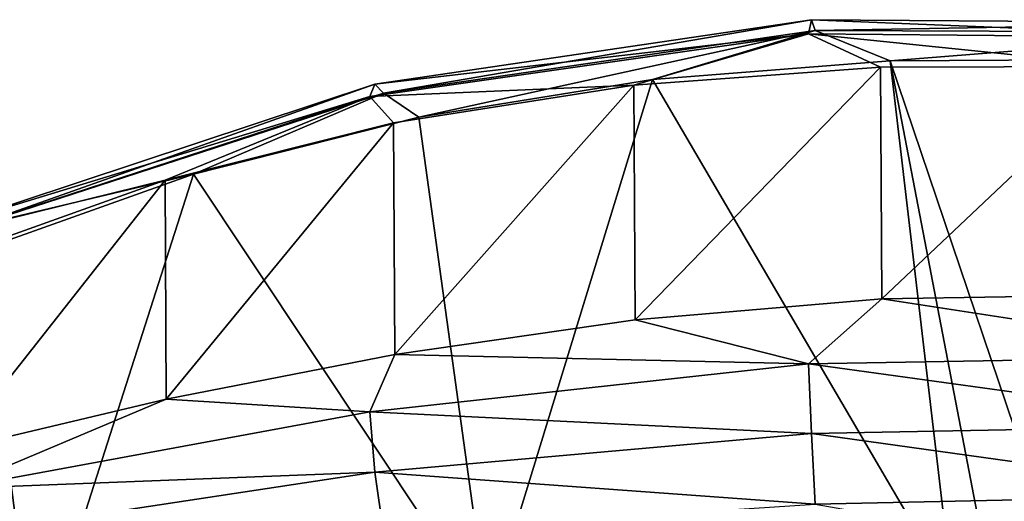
# Model space of a CAD drawing. Header units: millimetres. Extents: x -151 to 151, y -40 to 44.
# Tile 103 of 124: x 110.96 to 122.78, y 37.81 to 43.59. Entities that reach past the tile are written whole.
import ezdxf

# ---------------------------------------------------------------- set-up
doc = ezdxf.new("R2010")
doc.units = ezdxf.units.MM
doc.header["$LTSCALE"] = 45.597872
for name, color, linetype in [('150', 7, 'CONTINUOUS'), ('244', 7, 'CONTINUOUS'), ('248', 7, 'CONTINUOUS'), ('30', 7, 'CONTINUOUS')]:
    doc.layers.add(name, color=color, linetype=linetype)

msp = doc.modelspace()

# ---------------------------------------------------------------- linework, layer by layer
at = {"layer": '150', "color": 7, "linetype": 'CONTINUOUS', "true_color": 0xa2afbf}
for points in [[(118.33, 42.807, 39.985), (118.347, 39.989, 42.807), (121.29, 43.026, 40.239), (118.33, 42.807, 39.985)], [(118.347, 39.989, 42.807), (121.306, 40.241, 43.026), (121.29, 43.026, 40.239), (118.347, 39.989, 42.807)], [(121.29, 43.026, 40.239), (121.306, 40.241, 43.026), (124.258, 43.032, 40.289), (121.29, 43.026, 40.239)], [(121.306, 40.241, 43.026), (124.274, 40.288, 43.032), (124.258, 43.032, 40.289), (121.306, 40.241, 43.026)], [(115.447, 42.355, 39.566), (115.463, 39.572, 42.356), (118.33, 42.807, 39.985), (115.447, 42.355, 39.566)], [(115.463, 39.572, 42.356), (118.347, 39.989, 42.807), (118.33, 42.807, 39.985), (115.463, 39.572, 42.356)], [(112.704, 41.667, 39.029), (112.718, 39.036, 41.668), (115.447, 42.355, 39.566), (112.704, 41.667, 39.029)], [(112.718, 39.036, 41.668), (115.463, 39.572, 42.356), (115.447, 42.355, 39.566), (112.718, 39.036, 41.668)], [(110.142, 40.75, 38.422), (110.153, 38.428, 40.752), (112.704, 41.667, 39.029), (110.142, 40.75, 38.422)], [(110.153, 38.428, 40.752), (112.718, 39.036, 41.668), (112.704, 41.667, 39.029), (110.153, 38.428, 40.752)]]:
    msp.add_3dface(points, dxfattribs=at)
at = {"layer": '244', "color": 7, "linetype": 'CONTINUOUS', "true_color": 0xa2afbf}
for points in [[(120.463, 43.594, 38.624), (115.325, 42.71, 37.435), (115.224, 42.819, 38.161), (120.463, 43.594, 38.624)], [(120.463, 43.594, 38.624), (115.224, 42.819, 38.161), (120.428, 43.424, 39.462), (120.463, 43.594, 38.624)], [(120.508, 43.466, 37.778), (115.325, 42.71, 37.435), (120.463, 43.594, 38.624), (120.508, 43.466, 37.778)], [(125.778, 43.377, 39.552), (120.463, 43.594, 38.624), (120.428, 43.424, 39.462), (125.778, 43.377, 39.552)], [(125.764, 43.558, 38.726), (120.508, 43.466, 37.778), (120.463, 43.594, 38.624), (125.764, 43.558, 38.726)], [(125.764, 43.558, 38.726), (120.463, 43.594, 38.624), (125.778, 43.377, 39.552), (125.764, 43.558, 38.726)], [(125.74, 43.444, 37.887), (120.508, 43.466, 37.778), (125.764, 43.558, 38.726), (125.74, 43.444, 37.887)], [(118.33, 42.807, 39.985), (120.428, 43.424, 39.462), (115.161, 42.673, 38.883), (118.33, 42.807, 39.985)], [(120.428, 43.424, 39.462), (115.224, 42.819, 38.161), (115.161, 42.673, 38.883), (120.428, 43.424, 39.462)], [(120.508, 43.466, 37.778), (115.75, 42.423, 36.815), (115.325, 42.71, 37.435), (120.508, 43.466, 37.778)], [(118.555, 42.874, 36.958), (115.75, 42.423, 36.815), (120.508, 43.466, 37.778), (118.555, 42.874, 36.958)], [(118.33, 42.807, 39.985), (121.29, 43.026, 40.239), (120.428, 43.424, 39.462), (118.33, 42.807, 39.985)], [(121.405, 43.099, 37.054), (118.555, 42.874, 36.958), (120.508, 43.466, 37.778), (121.405, 43.099, 37.054)], [(121.29, 43.026, 40.239), (124.258, 43.032, 40.289), (120.428, 43.424, 39.462), (121.29, 43.026, 40.239)], [(124.258, 43.032, 40.289), (125.778, 43.377, 39.552), (120.428, 43.424, 39.462), (124.258, 43.032, 40.289)], [(125.74, 43.444, 37.887), (121.405, 43.099, 37.054), (120.508, 43.466, 37.778), (125.74, 43.444, 37.887)], [(124.249, 43.118, 37.118), (121.405, 43.099, 37.054), (125.74, 43.444, 37.887), (124.249, 43.118, 37.118)], [(115.224, 42.819, 38.161), (110.359, 41.097, 36.847), (110.234, 41.165, 37.404), (115.224, 42.819, 38.161)], [(115.224, 42.819, 38.161), (110.234, 41.165, 37.404), (115.161, 42.673, 38.883), (115.224, 42.819, 38.161)], [(115.325, 42.71, 37.435), (110.359, 41.097, 36.847), (115.224, 42.819, 38.161), (115.325, 42.71, 37.435)], [(115.447, 42.355, 39.566), (118.33, 42.807, 39.985), (115.161, 42.673, 38.883), (115.447, 42.355, 39.566)], [(112.704, 41.667, 39.029), (115.161, 42.673, 38.883), (110.172, 41.043, 37.962), (112.704, 41.667, 39.029)], [(115.161, 42.673, 38.883), (110.234, 41.165, 37.404), (110.172, 41.043, 37.962), (115.161, 42.673, 38.883)], [(115.325, 42.71, 37.435), (113.047, 41.74, 36.616), (110.359, 41.097, 36.847), (115.325, 42.71, 37.435)], [(112.704, 41.667, 39.029), (115.447, 42.355, 39.566), (115.161, 42.673, 38.883), (112.704, 41.667, 39.029)], [(115.75, 42.423, 36.815), (113.047, 41.74, 36.616), (115.325, 42.71, 37.435), (115.75, 42.423, 36.815)], [(113.047, 41.74, 36.616), (110.494, 40.831, 36.355), (110.359, 41.097, 36.847), (113.047, 41.74, 36.616)], [(110.142, 40.75, 38.422), (112.704, 41.667, 39.029), (110.172, 41.043, 37.962), (110.142, 40.75, 38.422)]]:
    msp.add_3dface(points, dxfattribs=at)
at = {"layer": '248', "color": 7, "linetype": 'CONTINUOUS', "true_color": 0xa2afbf}
for points in [[(121.306, 40.241, 43.026), (118.347, 39.989, 42.807), (120.428, 39.463, 43.424), (121.306, 40.241, 43.026)], [(121.306, 40.241, 43.026), (120.428, 39.463, 43.424), (125.778, 39.552, 43.378), (121.306, 40.241, 43.026)], [(124.274, 40.288, 43.032), (121.306, 40.241, 43.026), (125.778, 39.552, 43.378), (124.274, 40.288, 43.032)], [(118.347, 39.989, 42.807), (115.463, 39.572, 42.356), (120.428, 39.463, 43.424), (118.347, 39.989, 42.807)], [(115.463, 39.572, 42.356), (112.718, 39.036, 41.668), (115.161, 38.885, 42.671), (115.463, 39.572, 42.356)], [(115.463, 39.572, 42.356), (115.161, 38.885, 42.671), (120.428, 39.463, 43.424), (115.463, 39.572, 42.356)], [(120.428, 39.463, 43.424), (125.764, 38.726, 43.559), (125.778, 39.552, 43.378), (120.428, 39.463, 43.424)], [(115.161, 38.885, 42.671), (120.463, 38.624, 43.594), (120.428, 39.463, 43.424), (115.161, 38.885, 42.671)], [(120.463, 38.624, 43.594), (125.764, 38.726, 43.559), (120.428, 39.463, 43.424), (120.463, 38.624, 43.594)], [(112.718, 39.036, 41.668), (110.153, 38.428, 40.752), (110.172, 37.964, 41.041), (112.718, 39.036, 41.668)], [(112.718, 39.036, 41.668), (110.172, 37.964, 41.041), (115.161, 38.885, 42.671), (112.718, 39.036, 41.668)], [(110.172, 37.964, 41.041), (115.224, 38.161, 42.818), (115.161, 38.885, 42.671), (110.172, 37.964, 41.041)], [(115.224, 38.161, 42.818), (120.463, 38.624, 43.594), (115.161, 38.885, 42.671), (115.224, 38.161, 42.818)], [(120.463, 38.624, 43.594), (125.74, 37.888, 43.445), (125.764, 38.726, 43.559), (120.463, 38.624, 43.594)], [(115.224, 38.161, 42.818), (120.508, 37.778, 43.465), (120.463, 38.624, 43.594), (115.224, 38.161, 42.818)], [(120.508, 37.778, 43.465), (125.74, 37.888, 43.445), (120.463, 38.624, 43.594), (120.508, 37.778, 43.465)], [(110.235, 37.404, 41.164), (115.224, 38.161, 42.818), (110.172, 37.964, 41.041), (110.235, 37.404, 41.164)], [(110.235, 37.404, 41.164), (115.325, 37.434, 42.709), (115.224, 38.161, 42.818), (110.235, 37.404, 41.164)], [(115.325, 37.434, 42.709), (120.508, 37.778, 43.465), (115.224, 38.161, 42.818), (115.325, 37.434, 42.709)], [(120.508, 37.778, 43.465), (124.264, 37.119, 43.118), (125.74, 37.888, 43.445), (120.508, 37.778, 43.465)]]:
    msp.add_3dface(points, dxfattribs=at)
at = {"layer": '30', "color": 7, "linetype": 'CONTINUOUS', "true_color": 0xa2afbf}
for points in [[(121.405, 43.099, 37.054), (122.154, 36.723, 29.103), (118.555, 42.874, 36.958), (121.405, 43.099, 37.054)], [(121.405, 43.099, 37.054), (124.249, 43.118, 37.118), (123.548, 36.768, 29.109), (121.405, 43.099, 37.054)], [(122.154, 36.723, 29.103), (121.405, 43.099, 37.054), (122.626, 36.746, 29.108), (122.154, 36.723, 29.103)], [(122.626, 36.746, 29.108), (121.405, 43.099, 37.054), (123.548, 36.768, 29.109), (122.626, 36.746, 29.108)], [(118.555, 42.874, 36.958), (116.58, 36.426, 29.543), (115.75, 42.423, 36.815), (118.555, 42.874, 36.958)], [(122.154, 36.723, 29.103), (116.58, 36.426, 29.543), (118.555, 42.874, 36.958), (122.154, 36.723, 29.103)], [(115.75, 42.423, 36.815), (116.58, 36.426, 29.543), (113.047, 41.74, 36.616), (115.75, 42.423, 36.815)], [(113.047, 41.74, 36.616), (111.141, 35.788, 30.52), (110.494, 40.831, 36.355), (113.047, 41.74, 36.616)], [(116.58, 36.426, 29.543), (111.141, 35.788, 30.52), (113.047, 41.74, 36.616), (116.58, 36.426, 29.543)], [(111.141, 35.788, 30.52), (105.93, 34.76, 31.913), (110.494, 40.831, 36.355), (111.141, 35.788, 30.52)]]:
    msp.add_3dface(points, dxfattribs=at)

doc.saveas('drawing.dxf')
